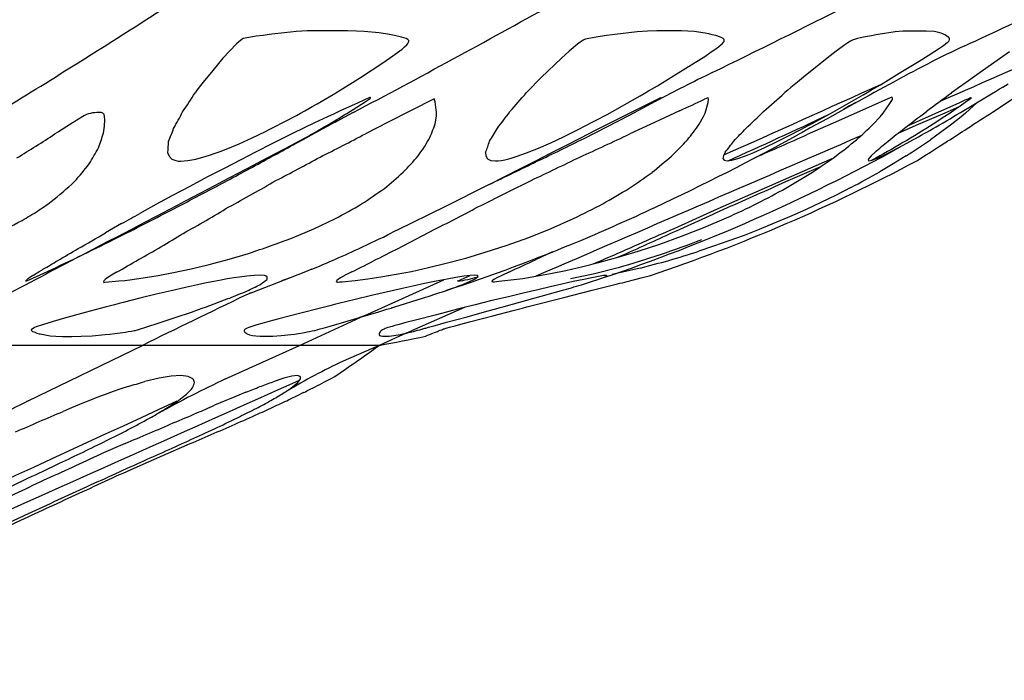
# Model space of a CAD drawing. Header units: millimetres. Extents: x 1250 to 1725, y 0 to 1655.
# Tile 170 of 256: x 1600 to 1649, y 1102 to 1135. Entities that reach past the tile are written whole.
import ezdxf

# ---------------------------------------------------------------- set-up
doc = ezdxf.new("R2010")
doc.units = ezdxf.units.MM
doc.header["$MEASUREMENT"] = 0
doc.layers.add('Crea2D$visibili$tangenti', color=7, linetype='Continuous', true_color=0x000000)

msp = doc.modelspace()

# ---------------------------------------------------------------- linework, layer by layer
at = {"layer": 'Crea2D$visibili$tangenti'}
for p, q in [((1611.865, 1134.441), (1611.403, 1134.367)), ((1612.202, 1134.489), (1611.865, 1134.441)), ((1612.506, 1134.53), (1612.202, 1134.489)), ((1612.637, 1134.546), (1612.506, 1134.53)), ((1613.255, 1134.615), (1612.637, 1134.546)), ((1613.562, 1134.646), (1613.255, 1134.615)), ((1613.842, 1134.672), (1613.562, 1134.646)), ((1614.128, 1134.693), (1613.842, 1134.672)), ((1614.39, 1134.705), (1614.128, 1134.693)), ((1614.581, 1134.711), (1614.39, 1134.705)), ((1614.917, 1134.715), (1614.581, 1134.711)), ((1616.412, 1134.712), (1614.917, 1134.715)), ((1616.846, 1134.703), (1616.412, 1134.712)), ((1617.225, 1134.685), (1616.846, 1134.703)), ((1617.976, 1134.607), (1617.225, 1134.685)), ((1618.485, 1134.529), (1617.976, 1134.607)), ((1618.733, 1134.482), (1618.485, 1134.529)), ((1619.085, 1134.403), (1618.733, 1134.482)), ((1629.267, 1134.479), (1628.764, 1134.401)), ((1629.556, 1134.521), (1629.267, 1134.479)), ((1629.687, 1134.538), (1629.556, 1134.521)), ((1630.802, 1134.664), (1629.687, 1134.538)), ((1631.304, 1134.698), (1630.802, 1134.664)), ((1631.777, 1134.708), (1631.304, 1134.698)), ((1632.998, 1134.705), (1631.777, 1134.708)), ((1633.626, 1134.676), (1632.998, 1134.705)), ((1634.177, 1134.598), (1633.626, 1134.676)), ((1634.351, 1134.563), (1634.177, 1134.598)), ((1634.53, 1134.521), (1634.351, 1134.563)), ((1634.7, 1134.474), (1634.53, 1134.521)), ((1634.932, 1134.395), (1634.7, 1134.474)), ((1642.449, 1134.472), (1642.048, 1134.394)), ((1642.676, 1134.514), (1642.449, 1134.472)), ((1642.778, 1134.532), (1642.676, 1134.514)), ((1643.624, 1134.658), (1642.778, 1134.532)), ((1643.992, 1134.692), (1643.624, 1134.658)), ((1644.325, 1134.703), (1643.992, 1134.692)), ((1645.159, 1134.7), (1644.325, 1134.703)), ((1645.569, 1134.672), (1645.159, 1134.7)), ((1645.897, 1134.594), (1645.569, 1134.672)), ((1645.994, 1134.559), (1645.897, 1134.594)), ((1646.088, 1134.516), (1645.994, 1134.559)), ((1646.173, 1134.469), (1646.088, 1134.516)), ((1646.277, 1134.39), (1646.173, 1134.469)), ((1610.881, 1134.071), (1610.201, 1133.347)), ((1611.001, 1134.173), (1610.881, 1134.071)), ((1611.139, 1134.278), (1611.001, 1134.173)), ((1611.168, 1134.298), (1611.139, 1134.278)), ((1611.215, 1134.327), (1611.168, 1134.298)), ((1611.403, 1134.367), (1611.215, 1134.327)), ((1619.318, 1134.331), (1619.085, 1134.403)), ((1619.235, 1133.915), (1619.342, 1134.021)), ((1619.398, 1134.288), (1619.318, 1134.331)), ((1619.342, 1134.021), (1619.399, 1134.091)), ((1619.444, 1134.234), (1619.398, 1134.288)), ((1619.399, 1134.091), (1619.436, 1134.155)), ((1619.436, 1134.155), (1619.448, 1134.198)), ((1619.448, 1134.198), (1619.444, 1134.234)), ((1627.833, 1134.056), (1627.413, 1133.71)), ((1627.966, 1134.154), (1627.833, 1134.056)), ((1628.107, 1134.248), (1627.966, 1134.154)), ((1628.12, 1134.256), (1628.107, 1134.248)), ((1628.151, 1134.274), (1628.12, 1134.256)), ((1628.18, 1134.283), (1628.151, 1134.274)), ((1628.226, 1134.296), (1628.18, 1134.283)), ((1628.394, 1134.335), (1628.226, 1134.296)), ((1628.576, 1134.37), (1628.394, 1134.335)), ((1628.764, 1134.401), (1628.576, 1134.37)), ((1634.701, 1133.822), (1634.84, 1133.926)), ((1634.84, 1133.926), (1634.963, 1134.026)), ((1635.009, 1134.362), (1634.932, 1134.395)), ((1634.963, 1134.026), (1635.031, 1134.089)), ((1635.074, 1134.324), (1635.009, 1134.362)), ((1635.031, 1134.089), (1635.084, 1134.149)), ((1635.116, 1134.28), (1635.074, 1134.324)), ((1635.084, 1134.149), (1635.111, 1134.19)), ((1635.111, 1134.19), (1635.124, 1134.225)), ((1635.124, 1134.225), (1635.116, 1134.28)), ((1640.982, 1133.924), (1640.682, 1133.701)), ((1641.123, 1134.022), (1640.982, 1133.924)), ((1641.268, 1134.121), (1641.123, 1134.022)), ((1641.403, 1134.207), (1641.268, 1134.121)), ((1641.418, 1134.215), (1641.403, 1134.207)), ((1641.447, 1134.231), (1641.426, 1134.22)), ((1641.461, 1134.238), (1641.447, 1134.231)), ((1641.492, 1134.25), (1641.461, 1134.238)), ((1641.536, 1134.266), (1641.492, 1134.25)), ((1641.59, 1134.284), (1641.536, 1134.266)), ((1641.741, 1134.326), (1641.59, 1134.284)), ((1641.895, 1134.362), (1641.741, 1134.326)), ((1642.048, 1134.394), (1641.895, 1134.362)), ((1645.825, 1133.852), (1645.967, 1133.95)), ((1645.967, 1133.95), (1646.105, 1134.049)), ((1646.105, 1134.049), (1646.116, 1134.057)), ((1646.116, 1134.057), (1646.161, 1134.093)), ((1646.161, 1134.093), (1646.229, 1134.15)), ((1646.229, 1134.15), (1646.268, 1134.188)), ((1646.268, 1134.188), (1646.297, 1134.221)), ((1646.307, 1134.357), (1646.277, 1134.39)), ((1646.297, 1134.221), (1646.325, 1134.275)), ((1646.326, 1134.319), (1646.307, 1134.357)), ((1646.325, 1134.275), (1646.326, 1134.319)), ((1618.148, 1133.119), (1618.658, 1133.466)), ((1618.658, 1133.466), (1619.113, 1133.81)), ((1619.113, 1133.81), (1619.235, 1133.915)), ((1627.413, 1133.71), (1627.03, 1133.356)), ((1633.698, 1133.157), (1634.15, 1133.445)), ((1634.15, 1133.445), (1634.477, 1133.663)), ((1634.477, 1133.663), (1634.701, 1133.822)), ((1640.682, 1133.701), (1640.232, 1133.347)), ((1644.806, 1133.203), (1645.264, 1133.488)), ((1645.264, 1133.488), (1645.596, 1133.701)), ((1645.596, 1133.701), (1645.825, 1133.852)), ((1649.302, 1133.675), (1648.805, 1133.326)), ((1610.201, 1133.347), (1609.698, 1132.741)), ((1617.037, 1132.393), (1618.148, 1133.119)), ((1627.03, 1133.356), (1626.027, 1132.392)), ((1632.73, 1132.554), (1633.698, 1133.157)), ((1640.232, 1133.347), (1639.054, 1132.403)), ((1643.823, 1132.601), (1644.806, 1133.203)), ((1648.805, 1133.326), (1647.566, 1132.451)), ((1609.698, 1132.741), (1609.227, 1132.164)), ((1631.797, 1131.985), (1632.73, 1132.554)), ((1642.881, 1132.034), (1643.823, 1132.601)), ((1647.566, 1132.451), (1647.143, 1132.151)), ((1609.227, 1132.164), (1608.915, 1131.759)), ((1615.899, 1131.679), (1617.037, 1132.393)), ((1625.805, 1132.172), (1625.539, 1131.904)), ((1626.027, 1132.392), (1625.805, 1132.172)), ((1631.359, 1131.725), (1631.797, 1131.985)), ((1638.764, 1132.167), (1638.439, 1131.9)), ((1639.054, 1132.403), (1638.764, 1132.167)), ((1642.444, 1131.774), (1642.881, 1132.034)), ((1647.143, 1132.151), (1646.771, 1131.886)), ((1648.973, 1131.92), (1649.24, 1132.082)), ((1608.915, 1131.759), (1608.822, 1131.631)), ((1615.492, 1131.434), (1615.689, 1131.552)), ((1615.689, 1131.552), (1615.899, 1131.679)), ((1625.407, 1131.768), (1625.289, 1131.642)), ((1625.539, 1131.904), (1625.407, 1131.768)), ((1629.297, 1130.561), (1630.943, 1131.481)), ((1630.943, 1131.481), (1631.141, 1131.596)), ((1631.141, 1131.596), (1631.359, 1131.725)), ((1638.278, 1131.766), (1638.131, 1131.641)), ((1638.439, 1131.9), (1638.278, 1131.766)), ((1640.411, 1130.61), (1642.029, 1131.531)), ((1642.029, 1131.531), (1642.226, 1131.646)), ((1642.226, 1131.646), (1642.444, 1131.774)), ((1646.586, 1131.753), (1646.417, 1131.631)), ((1646.771, 1131.886), (1646.586, 1131.753)), ((1646.861, 1130.651), (1648.407, 1131.576)), ((1648.407, 1131.576), (1648.599, 1131.692)), ((1648.454, 1130.678), (1649.882, 1131.609)), ((1648.599, 1131.692), (1648.812, 1131.822)), ((1648.812, 1131.822), (1648.826, 1131.83)), ((1648.973, 1131.919), (1648.826, 1131.83)), ((1616.926, 1131.141), (1615.992, 1130.716)), ((1616.864, 1130.916), (1617.321, 1131.213)), ((1617.208, 1131.268), (1616.926, 1131.141)), ((1617.313, 1131.314), (1617.208, 1131.268)), ((1617.407, 1131.354), (1617.313, 1131.314)), ((1617.321, 1131.213), (1617.469, 1131.317)), ((1617.43, 1131.364), (1617.407, 1131.354)), ((1617.47, 1131.379), (1617.43, 1131.364)), ((1617.469, 1131.317), (1617.516, 1131.355)), ((1617.485, 1131.384), (1617.47, 1131.379)), ((1617.496, 1131.388), (1617.485, 1131.384)), ((1617.515, 1131.392), (1617.496, 1131.388)), ((1617.537, 1131.394), (1617.515, 1131.392)), ((1617.516, 1131.355), (1617.539, 1131.376)), ((1617.544, 1131.391), (1617.537, 1131.394)), ((1617.539, 1131.376), (1617.545, 1131.387)), ((1620.705, 1131.332), (1619.568, 1130.759)), ((1620.758, 1131.18), (1620.705, 1131.332)), ((1620.827, 1130.65), (1620.758, 1131.18)), ((1630.408, 1130.52), (1631.483, 1131.096)), ((1631.528, 1131.168), (1630.494, 1130.653)), ((1631.483, 1131.096), (1631.709, 1131.221)), ((1631.819, 1131.311), (1631.528, 1131.168)), ((1631.709, 1131.221), (1631.905, 1131.331)), ((1631.918, 1131.359), (1631.819, 1131.311)), ((1631.905, 1131.331), (1631.954, 1131.36)), ((1631.969, 1131.382), (1631.918, 1131.359)), ((1631.954, 1131.36), (1631.985, 1131.379)), ((1631.981, 1131.387), (1631.969, 1131.382)), ((1631.996, 1131.393), (1631.982, 1131.388)), ((1634.307, 1131.388), (1634.137, 1131.313)), ((1634.17, 1130.629), (1634.326, 1131.159)), ((1634.322, 1131.377), (1634.307, 1131.388)), ((1634.344, 1131.318), (1634.322, 1131.377)), ((1634.326, 1131.159), (1634.344, 1131.318)), ((1641.356, 1130.981), (1641.049, 1130.806)), ((1641.657, 1131.153), (1641.356, 1130.981)), ((1643.111, 1131.265), (1641.839, 1130.7)), ((1643.019, 1130.622), (1643.391, 1131.148)), ((1643.374, 1131.377), (1643.111, 1131.265)), ((1643.45, 1131.408), (1643.374, 1131.377)), ((1643.391, 1131.148), (1643.478, 1131.305)), ((1643.461, 1131.404), (1643.45, 1131.408)), ((1643.488, 1131.364), (1643.461, 1131.404)), ((1643.478, 1131.305), (1643.488, 1131.364)), ((1647.689, 1131.143), (1647.112, 1130.617)), ((1615.727, 1130.594), (1615.401, 1130.442)), ((1615.992, 1130.716), (1615.727, 1130.594)), ((1616.362, 1130.605), (1616.864, 1130.916)), ((1619.568, 1130.759), (1618.422, 1130.175)), ((1620.822, 1130.469), (1620.827, 1130.65)), ((1628.153, 1129.369), (1630.408, 1130.52)), ((1630.494, 1130.653), (1630.157, 1130.484)), ((1632.904, 1130.741), (1631.662, 1130.163)), ((1634.092, 1130.449), (1634.17, 1130.629)), ((1641.839, 1130.7), (1640.543, 1130.125)), ((1642.873, 1130.443), (1643.019, 1130.622)), ((1644.786, 1130.07), (1646.096, 1130.642)), ((1646.096, 1130.642), (1646.853, 1130.974)), ((1647.112, 1130.617), (1646.903, 1130.439)), ((1604.331, 1130.288), (1604.317, 1130.449)), ((1604.322, 1129.97), (1604.331, 1130.288)), ((1614.757, 1130.135), (1613.698, 1129.62)), ((1615.401, 1130.442), (1614.757, 1130.135)), ((1618.422, 1130.175), (1617.285, 1129.595)), ((1620.757, 1130.092), (1620.822, 1130.469)), ((1629.439, 1130.123), (1628.713, 1129.754)), ((1630.157, 1130.484), (1629.439, 1130.123)), ((1631.662, 1130.163), (1630.422, 1129.589)), ((1633.884, 1130.074), (1634.092, 1130.449)), ((1640.543, 1130.125), (1639.245, 1129.555)), ((1642.532, 1130.072), (1642.873, 1130.443)), ((1643.773, 1129.631), (1644.786, 1130.07)), ((1646.439, 1130.069), (1645.375, 1129.293)), ((1646.903, 1130.439), (1646.439, 1130.069)), ((1604.268, 1129.63), (1604.322, 1129.97)), ((1611.665, 1129.398), (1612.317, 1129.712)), ((1613.698, 1129.62), (1612.633, 1129.09)), ((1627.129, 1129.448), (1627.764, 1129.76)), ((1628.713, 1129.754), (1627.977, 1129.379)), ((1638.321, 1129.49), (1638.929, 1129.805)), ((1610.373, 1128.836), (1611.016, 1129.104)), ((1611.016, 1129.104), (1611.665, 1129.398)), ((1612.633, 1129.09), (1611.862, 1128.701)), ((1625.889, 1128.885), (1626.499, 1129.153)), ((1626.499, 1129.153), (1627.129, 1129.448)), ((1627.977, 1129.379), (1627.231, 1128.999)), ((1637.145, 1128.914), (1637.722, 1129.19)), ((1637.722, 1129.19), (1638.321, 1129.49)), ((1643.837, 1128.933), (1644.349, 1129.21)), ((1645.773, 1128.942), (1646.211, 1129.223)), ((1607.458, 1128.658), (1607.525, 1128.481)), ((1609.536, 1128.531), (1609.773, 1128.611)), ((1609.773, 1128.611), (1610.076, 1128.721)), ((1610.076, 1128.721), (1610.373, 1128.836)), ((1611.862, 1128.701), (1611.091, 1128.307)), ((1623.263, 1128.676), (1623.275, 1128.496)), ((1624.83, 1128.48), (1625.298, 1128.647)), ((1625.298, 1128.647), (1625.889, 1128.885)), ((1626.476, 1128.614), (1625.713, 1128.225)), ((1627.231, 1128.999), (1626.476, 1128.614)), ((1635.168, 1128.684), (1635.079, 1128.504)), ((1636.174, 1128.497), (1636.598, 1128.669)), ((1636.598, 1128.669), (1637.145, 1128.914)), ((1642.616, 1128.687), (1642.428, 1128.508)), ((1642.992, 1128.505), (1643.353, 1128.682)), ((1643.353, 1128.682), (1643.837, 1128.933)), ((1645.095, 1128.509), (1645.377, 1128.689)), ((1645.377, 1128.689), (1645.773, 1128.942)), ((1607.525, 1128.481), (1607.663, 1128.342)), ((1607.663, 1128.342), (1607.862, 1128.261)), ((1607.862, 1128.261), (1607.977, 1128.242)), ((1607.977, 1128.242), (1608.111, 1128.236)), ((1608.111, 1128.236), (1608.281, 1128.244)), ((1608.281, 1128.244), (1608.464, 1128.264)), ((1608.464, 1128.264), (1608.655, 1128.296)), ((1608.655, 1128.296), (1608.854, 1128.338)), ((1608.854, 1128.338), (1609.02, 1128.378)), ((1609.02, 1128.378), (1609.214, 1128.432)), ((1609.214, 1128.432), (1609.536, 1128.531)), ((1611.091, 1128.307), (1610.26, 1127.878)), ((1623.275, 1128.496), (1623.361, 1128.356)), ((1623.361, 1128.356), (1623.515, 1128.273)), ((1623.515, 1128.273), (1623.75, 1128.245)), ((1623.75, 1128.245), (1623.888, 1128.253)), ((1623.888, 1128.253), (1624.048, 1128.274)), ((1624.048, 1128.274), (1624.22, 1128.308)), ((1624.22, 1128.308), (1624.408, 1128.353)), ((1624.408, 1128.353), (1624.539, 1128.389)), ((1624.539, 1128.389), (1624.83, 1128.48)), ((1625.713, 1128.225), (1624.953, 1127.839)), ((1635.079, 1128.504), (1635.06, 1128.363)), ((1635.06, 1128.363), (1635.121, 1128.28)), ((1635.121, 1128.28), (1635.265, 1128.251)), ((1635.265, 1128.251), (1635.494, 1128.281)), ((1635.494, 1128.281), (1635.793, 1128.363)), ((1635.793, 1128.363), (1636.174, 1128.497)), ((1642.307, 1128.368), (1642.269, 1128.284)), ((1642.269, 1128.284), (1642.32, 1128.255)), ((1642.428, 1128.508), (1642.307, 1128.368)), ((1642.32, 1128.255), (1642.461, 1128.284)), ((1642.461, 1128.284), (1642.683, 1128.367)), ((1642.683, 1128.367), (1642.992, 1128.505)), ((1643.523, 1128.104), (1642.848, 1127.709)), ((1644.169, 1128.5), (1643.523, 1128.104)), ((1644.695, 1128.256), (1644.742, 1128.285)), ((1644.742, 1128.285), (1644.875, 1128.369)), ((1644.875, 1128.369), (1645.095, 1128.509)), ((1610.26, 1127.878), (1609.442, 1127.451)), ((1624.953, 1127.839), (1624.199, 1127.457)), ((1638.188, 1127.224), (1639.93, 1127.976)), ((1609.442, 1127.451), (1608.553, 1126.982)), ((1623.443, 1127.076), (1622.704, 1126.705)), ((1624.199, 1127.457), (1623.449, 1127.079)), ((1608.553, 1126.982), (1607.693, 1126.522)), ((1622.704, 1126.705), (1621.963, 1126.334)), ((1641.41, 1126.922), (1640.682, 1126.549)), ((1607.693, 1126.522), (1606.867, 1126.073)), ((1621.963, 1126.334), (1621.235, 1125.97)), ((1639.928, 1126.18), (1639.159, 1125.821)), ((1640.682, 1126.549), (1639.928, 1126.18)), ((1606.867, 1126.073), (1606.074, 1125.637)), ((1620.515, 1125.612), (1619.509, 1125.116)), ((1621.235, 1125.97), (1620.515, 1125.612)), ((1639.159, 1125.821), (1638.372, 1125.47)), ((1605.168, 1125.13), (1604.368, 1124.675)), ((1614.726, 1124.865), (1615.772, 1125.363)), ((1619.509, 1125.116), (1618.587, 1124.667)), ((1626.524, 1124.89), (1627.631, 1125.38)), ((1634.108, 1124.935), (1635.236, 1125.415)), ((1637.611, 1125.145), (1636.859, 1124.839)), ((1638.372, 1125.47), (1637.611, 1125.145)), ((1613.662, 1124.418), (1614.726, 1124.865)), ((1625.412, 1124.447), (1626.524, 1124.89)), ((1632.991, 1124.5), (1634.108, 1124.935)), ((1636.859, 1124.839), (1636.105, 1124.546)), ((1624.334, 1124.059), (1625.412, 1124.447)), ((1631.923, 1124.117), (1632.991, 1124.5)), ((1635.35, 1124.267), (1634.596, 1124.002)), ((1636.105, 1124.546), (1635.35, 1124.267)), ((1603.408, 1123.665), (1602.915, 1123.415)), ((1610.508, 1123.363), (1611.48, 1123.651)), ((1622.271, 1123.417), (1623.243, 1123.704)), ((1623.243, 1123.704), (1624.334, 1124.059)), ((1626.593, 1123.731), (1625.767, 1123.349)), ((1629.896, 1123.477), (1630.849, 1123.764)), ((1630.849, 1123.764), (1631.923, 1124.117)), ((1634.596, 1124.002), (1633.859, 1123.757)), ((1609.514, 1123.099), (1610.508, 1123.363)), ((1620.43, 1122.947), (1621.297, 1123.157)), ((1621.297, 1123.157), (1622.271, 1123.417)), ((1628.09, 1122.998), (1628.941, 1123.213)), ((1628.941, 1123.213), (1629.896, 1123.477)), ((1600.569, 1122.341), (1601.296, 1122.67)), ((1604.918, 1122.715), (1604.664, 1122.564)), ((1606.981, 1122.557), (1607.748, 1122.702)), ((1607.748, 1122.702), (1608.626, 1122.888)), ((1608.626, 1122.888), (1609.514, 1123.099)), ((1614.231, 1122.705), (1611.297, 1121.563)), ((1614.62, 1122.862), (1614.231, 1122.705)), ((1616.606, 1122.728), (1616.319, 1122.578)), ((1618.809, 1122.611), (1619.57, 1122.759)), ((1619.57, 1122.759), (1620.43, 1122.947)), ((1624.415, 1122.72), (1624.104, 1122.574)), ((1626.494, 1122.649), (1627.243, 1122.804)), ((1627.243, 1122.804), (1628.09, 1122.998)), ((1630.939, 1122.92), (1629.548, 1122.605)), ((1600.414, 1122.293), (1600.396, 1122.269)), ((1600.404, 1122.268), (1600.569, 1122.341)), ((1600.49, 1122.362), (1600.414, 1122.293)), ((1600.595, 1122.443), (1600.49, 1122.362)), ((1600.757, 1122.552), (1600.595, 1122.443)), ((1604.284, 1122.281), (1604.27, 1122.226)), ((1604.27, 1122.226), (1604.281, 1122.214)), ((1604.345, 1122.345), (1604.284, 1122.281)), ((1604.29, 1122.21), (1604.345, 1122.214)), ((1604.433, 1122.414), (1604.345, 1122.345)), ((1604.345, 1122.214), (1605.03, 1122.28)), ((1604.664, 1122.564), (1604.433, 1122.414)), ((1605.03, 1122.28), (1605.322, 1122.311)), ((1605.322, 1122.311), (1605.585, 1122.342)), ((1605.585, 1122.342), (1606.237, 1122.434)), ((1606.237, 1122.434), (1606.981, 1122.557)), ((1609.477, 1122.198), (1609.313, 1122.164)), ((1609.746, 1122.252), (1609.477, 1122.198)), ((1610.114, 1122.322), (1609.746, 1122.252)), ((1610.338, 1122.363), (1610.114, 1122.322)), ((1610.539, 1122.398), (1610.338, 1122.363)), ((1610.751, 1122.433), (1610.539, 1122.398)), ((1611.035, 1122.476), (1610.751, 1122.433)), ((1611.387, 1122.522), (1611.035, 1122.476)), ((1611.752, 1122.558), (1611.387, 1122.522)), ((1612.057, 1122.569), (1611.752, 1122.558)), ((1612.279, 1122.553), (1612.057, 1122.569)), ((1612.406, 1122.51), (1612.279, 1122.553)), ((1613.32, 1122.361), (1613.119, 1122.293)), ((1613.541, 1122.44), (1613.32, 1122.361)), ((1615.849, 1122.278), (1615.84, 1122.257)), ((1615.84, 1122.257), (1615.844, 1122.242)), ((1615.844, 1122.242), (1615.86, 1122.233)), ((1615.869, 1122.302), (1615.849, 1122.278)), ((1615.86, 1122.233), (1615.875, 1122.229)), ((1615.951, 1122.366), (1615.869, 1122.302)), ((1615.875, 1122.229), (1615.892, 1122.228)), ((1615.892, 1122.228), (1615.913, 1122.227)), ((1615.913, 1122.227), (1615.93, 1122.228)), ((1615.93, 1122.228), (1616.019, 1122.233)), ((1616.053, 1122.431), (1615.951, 1122.366)), ((1616.019, 1122.233), (1616.131, 1122.243)), ((1616.319, 1122.578), (1616.053, 1122.431)), ((1616.131, 1122.243), (1616.78, 1122.31)), ((1616.78, 1122.31), (1617.402, 1122.384)), ((1617.402, 1122.384), (1618.059, 1122.481)), ((1617.402, 1120.634), (1621.177, 1122.34)), ((1618.059, 1122.481), (1618.809, 1122.611)), ((1620.797, 1122.267), (1620.225, 1122.15)), ((1621.353, 1122.374), (1620.797, 1122.267)), ((1621.785, 1122.45), (1621.353, 1122.374)), ((1622.182, 1122.511), (1621.785, 1122.45)), ((1621.871, 1122.277), (1621.88, 1122.284)), ((1621.897, 1122.292), (1622.496, 1122.545)), ((1622.494, 1122.549), (1622.182, 1122.511)), ((1622.728, 1122.562), (1622.494, 1122.549)), ((1622.861, 1122.546), (1622.728, 1122.562)), ((1622.894, 1122.504), (1622.861, 1122.546)), ((1623.574, 1122.275), (1623.571, 1122.261)), ((1623.571, 1122.261), (1623.58, 1122.251)), ((1623.59, 1122.294), (1623.574, 1122.275)), ((1623.58, 1122.251), (1623.596, 1122.246)), ((1623.615, 1122.315), (1623.59, 1122.294)), ((1623.596, 1122.246), (1623.615, 1122.244)), ((1623.708, 1122.373), (1623.615, 1122.315)), ((1623.615, 1122.244), (1623.687, 1122.244)), ((1623.687, 1122.244), (1623.92, 1122.264)), ((1623.816, 1122.432), (1623.708, 1122.373)), ((1624.104, 1122.574), (1623.816, 1122.432)), ((1623.92, 1122.264), (1624.51, 1122.33)), ((1624.51, 1122.33), (1625.108, 1122.409)), ((1625.108, 1122.409), (1625.755, 1122.513)), ((1625.755, 1122.513), (1626.494, 1122.649)), ((1627.614, 1122.246), (1627.051, 1122.121)), ((1628.142, 1122.359), (1627.614, 1122.246)), ((1628.535, 1122.44), (1628.142, 1122.359)), ((1628.873, 1122.505), (1628.535, 1122.44)), ((1628.834, 1122.349), (1629.074, 1122.433)), ((1629.113, 1122.544), (1628.873, 1122.505)), ((1629.074, 1122.433), (1629.239, 1122.501)), ((1629.262, 1122.558), (1629.113, 1122.544)), ((1629.239, 1122.501), (1629.302, 1122.542)), ((1629.302, 1122.542), (1629.262, 1122.558)), ((1630.671, 1122.352), (1630.993, 1122.435)), ((1630.993, 1122.435), (1631.251, 1122.501)), ((1631.251, 1122.501), (1631.407, 1122.542)), ((1631.407, 1122.542), (1631.463, 1122.556)), ((1607.626, 1121.791), (1606.894, 1121.618)), ((1608.342, 1121.955), (1607.626, 1121.791)), ((1608.935, 1122.085), (1608.342, 1121.955)), ((1609.313, 1122.164), (1608.935, 1122.085)), ((1611.527, 1121.666), (1611.625, 1121.713)), ((1618.321, 1121.729), (1617.587, 1121.558)), ((1619.044, 1121.894), (1618.321, 1121.729)), ((1619.639, 1122.025), (1619.044, 1121.894)), ((1620.225, 1122.15), (1619.639, 1122.025)), ((1625.86, 1121.847), (1625.131, 1121.676)), ((1625.719, 1121.434), (1627.028, 1121.803)), ((1626.463, 1121.987), (1625.86, 1121.847)), ((1627.051, 1122.121), (1626.463, 1121.987)), ((1627.142, 1121.459), (1628.563, 1121.818)), ((1628.563, 1121.818), (1629.688, 1122.103)), ((1605.249, 1121.21), (1605.04, 1121.156)), ((1606.079, 1121.419), (1605.249, 1121.21)), ((1606.894, 1121.618), (1606.079, 1121.419)), ((1609.342, 1120.985), (1610.507, 1121.417)), ((1616.775, 1121.364), (1615.944, 1121.16)), ((1617.587, 1121.558), (1616.775, 1121.364)), ((1618.75, 1120.992), (1620.127, 1121.422)), ((1623.578, 1121.302), (1622.747, 1121.097)), ((1624.393, 1121.499), (1623.578, 1121.302)), ((1624.182, 1121.009), (1625.719, 1121.434)), ((1625.131, 1121.676), (1624.393, 1121.499)), ((1625.507, 1121.041), (1627.142, 1121.459)), ((1603.366, 1120.706), (1602.337, 1120.425)), ((1604.355, 1120.974), (1603.366, 1120.706)), ((1604.812, 1121.096), (1604.355, 1120.974)), ((1605.04, 1121.156), (1604.812, 1121.096)), ((1607.837, 1120.466), (1608.636, 1120.737)), ((1608.636, 1120.737), (1608.997, 1120.863)), ((1608.997, 1120.863), (1609.177, 1120.926)), ((1609.177, 1120.926), (1609.342, 1120.985)), ((1615.058, 1120.934), (1614.019, 1120.664)), ((1615.518, 1121.052), (1615.058, 1120.934)), ((1615.743, 1121.109), (1615.518, 1121.052)), ((1615.944, 1121.16), (1615.743, 1121.109)), ((1617.046, 1120.479), (1617.948, 1120.748)), ((1617.948, 1120.748), (1618.359, 1120.873)), ((1618.359, 1120.873), (1618.563, 1120.935)), ((1618.596, 1120.945), (1618.563, 1120.935)), ((1618.596, 1120.945), (1618.75, 1120.992)), ((1622.214, 1120.962), (1619.583, 1119.8)), ((1621.861, 1120.872), (1620.82, 1120.604)), ((1622.322, 1120.99), (1621.861, 1120.872)), ((1622.546, 1121.046), (1622.322, 1120.99)), ((1622.35, 1120.505), (1623.323, 1120.772)), ((1622.747, 1121.097), (1622.546, 1121.046)), ((1623.323, 1120.772), (1623.766, 1120.895)), ((1623.623, 1120.549), (1624.633, 1120.814)), ((1623.766, 1120.895), (1623.986, 1120.955)), ((1623.986, 1120.955), (1624.182, 1121.009)), ((1624.633, 1120.814), (1625.09, 1120.933)), ((1625.09, 1120.933), (1625.315, 1120.991)), ((1625.315, 1120.991), (1625.507, 1121.041)), ((1601.764, 1120.265), (1601.244, 1120.107)), ((1602.337, 1120.425), (1601.764, 1120.265)), ((1606.982, 1120.183), (1607.837, 1120.466)), ((1612.49, 1120.262), (1612.142, 1120.166)), ((1612.977, 1120.391), (1612.49, 1120.262)), ((1614.019, 1120.664), (1612.977, 1120.391)), ((1614.004, 1119.079), (1617.03, 1120.465)), ((1616.091, 1120.197), (1617.046, 1120.478)), ((1617.029, 1120.467), (1616.971, 1120.449)), ((1617.048, 1120.473), (1616.996, 1120.457)), ((1617.044, 1120.483), (1617.402, 1120.634)), ((1619.771, 1120.334), (1619.293, 1120.21)), ((1620.82, 1120.604), (1619.771, 1120.334)), ((1620.751, 1120.069), (1621.325, 1120.225)), ((1621.325, 1120.225), (1622.35, 1120.505)), ((1622.032, 1120.133), (1622.46, 1120.245)), ((1622.46, 1120.245), (1623.623, 1120.549)), ((1600.693, 1119.872), (1600.682, 1119.836)), ((1600.682, 1119.836), (1600.703, 1119.804)), ((1600.766, 1119.925), (1600.693, 1119.872)), ((1600.703, 1119.804), (1600.746, 1119.775)), ((1600.746, 1119.775), (1600.8, 1119.75)), ((1600.837, 1119.96), (1600.766, 1119.925)), ((1600.8, 1119.75), (1600.854, 1119.728)), ((1600.922, 1119.995), (1600.837, 1119.96)), ((1600.854, 1119.728), (1600.963, 1119.69)), ((1601.244, 1120.107), (1600.922, 1119.995)), ((1605.095, 1119.704), (1605.36, 1119.743)), ((1605.36, 1119.743), (1605.502, 1119.766)), ((1605.502, 1119.766), (1605.653, 1119.791)), ((1605.653, 1119.791), (1605.8, 1119.817)), ((1605.8, 1119.817), (1605.838, 1119.825)), ((1605.838, 1119.825), (1605.954, 1119.858)), ((1605.954, 1119.858), (1606.473, 1120.018)), ((1606.473, 1120.018), (1606.982, 1120.183)), ((1611.272, 1119.848), (1611.257, 1119.816)), ((1611.257, 1119.816), (1611.261, 1119.787)), ((1611.261, 1119.787), (1611.277, 1119.761)), ((1611.314, 1119.883), (1611.272, 1119.848)), ((1611.277, 1119.761), (1611.296, 1119.739)), ((1611.296, 1119.739), (1611.338, 1119.701)), ((1611.416, 1119.934), (1611.314, 1119.883)), ((1611.495, 1119.965), (1611.416, 1119.934)), ((1611.587, 1119.997), (1611.495, 1119.965)), ((1611.738, 1120.046), (1611.587, 1119.997)), ((1611.898, 1120.095), (1611.738, 1120.046)), ((1612.142, 1120.166), (1611.898, 1120.095)), ((1614.177, 1119.71), (1614.392, 1119.749)), ((1614.392, 1119.749), (1614.509, 1119.772)), ((1614.509, 1119.772), (1614.636, 1119.798)), ((1614.636, 1119.798), (1614.767, 1119.826)), ((1614.767, 1119.826), (1614.896, 1119.855)), ((1614.896, 1119.855), (1614.924, 1119.862)), ((1614.924, 1119.862), (1615.044, 1119.895)), ((1615.044, 1119.895), (1615.184, 1119.935)), ((1615.184, 1119.935), (1615.531, 1120.034)), ((1615.531, 1120.034), (1616.091, 1120.197)), ((1618.019, 1119.747), (1617.992, 1119.708)), ((1618.036, 1119.769), (1618.019, 1119.747)), ((1618.059, 1119.795), (1618.036, 1119.769)), ((1618.093, 1119.824), (1618.059, 1119.795)), ((1618.143, 1119.856), (1618.093, 1119.824)), ((1618.215, 1119.891), (1618.143, 1119.856)), ((1618.265, 1119.912), (1618.215, 1119.891)), ((1618.322, 1119.933), (1618.265, 1119.912)), ((1618.405, 1119.96), (1618.322, 1119.933)), ((1618.48, 1119.984), (1618.405, 1119.96)), ((1618.612, 1120.023), (1618.48, 1119.984)), ((1618.749, 1120.063), (1618.612, 1120.023)), ((1618.968, 1120.123), (1618.749, 1120.063)), ((1619.293, 1120.21), (1618.968, 1120.123)), ((1619.343, 1119.704), (1619.583, 1119.8)), ((1619.437, 1119.713), (1619.594, 1119.752)), ((1619.594, 1119.752), (1619.681, 1119.774)), ((1619.681, 1119.774), (1619.777, 1119.8)), ((1619.777, 1119.8), (1619.881, 1119.829)), ((1619.881, 1119.829), (1619.987, 1119.859)), ((1619.987, 1119.859), (1620.093, 1119.889)), ((1620.093, 1119.889), (1620.123, 1119.897)), ((1620.123, 1119.897), (1620.141, 1119.902)), ((1620.141, 1119.902), (1620.184, 1119.914)), ((1620.184, 1119.914), (1620.242, 1119.93)), ((1620.242, 1119.93), (1620.286, 1119.942)), ((1620.286, 1119.942), (1620.42, 1119.979)), ((1620.42, 1119.979), (1620.751, 1120.069)), ((1620.72, 1119.712), (1620.814, 1119.751)), ((1620.814, 1119.751), (1620.867, 1119.773)), ((1620.867, 1119.773), (1620.928, 1119.799)), ((1620.928, 1119.799), (1620.999, 1119.828)), ((1620.999, 1119.828), (1621.079, 1119.859)), ((1621.079, 1119.859), (1621.174, 1119.893)), ((1621.174, 1119.893), (1621.224, 1119.909)), ((1621.224, 1119.909), (1621.281, 1119.927)), ((1621.281, 1119.927), (1621.302, 1119.933)), ((1621.302, 1119.933), (1621.346, 1119.947)), ((1621.346, 1119.947), (1621.47, 1119.981)), ((1621.47, 1119.981), (1621.534, 1119.999)), ((1621.541, 1120.001), (1621.747, 1120.057)), ((1621.747, 1120.057), (1622.032, 1120.133)), ((1600.963, 1119.69), (1601.068, 1119.659)), ((1601.068, 1119.659), (1601.119, 1119.646)), ((1601.119, 1119.646), (1601.367, 1119.599)), ((1601.367, 1119.599), (1601.624, 1119.561)), ((1601.624, 1119.561), (1601.906, 1119.537)), ((1601.906, 1119.537), (1602.231, 1119.527)), ((1602.231, 1119.527), (1602.69, 1119.525)), ((1602.69, 1119.525), (1603.155, 1119.532)), ((1603.155, 1119.532), (1603.713, 1119.557)), ((1603.713, 1119.557), (1604.346, 1119.613)), ((1604.346, 1119.613), (1604.576, 1119.638)), ((1604.576, 1119.638), (1604.831, 1119.669)), ((1604.831, 1119.669), (1605.095, 1119.704)), ((1611.338, 1119.701), (1611.383, 1119.67)), ((1611.383, 1119.67), (1611.407, 1119.657)), ((1611.407, 1119.657), (1611.534, 1119.609)), ((1611.534, 1119.609), (1611.672, 1119.57)), ((1611.672, 1119.57), (1611.843, 1119.546)), ((1611.843, 1119.546), (1612.059, 1119.535)), ((1612.059, 1119.535), (1612.371, 1119.533)), ((1612.371, 1119.533), (1612.693, 1119.539)), ((1612.693, 1119.539), (1613.094, 1119.563)), ((1613.094, 1119.563), (1613.582, 1119.619)), ((1613.582, 1119.619), (1613.762, 1119.644)), ((1613.762, 1119.644), (1613.965, 1119.675)), ((1613.965, 1119.675), (1614.177, 1119.71)), ((1619.348, 1119.696), (1617.965, 1119.079)), ((1617.976, 1119.677), (1617.971, 1119.663)), ((1617.971, 1119.663), (1617.974, 1119.615)), ((1617.974, 1119.615), (1617.989, 1119.576)), ((1617.992, 1119.708), (1617.976, 1119.677)), ((1617.989, 1119.576), (1618.041, 1119.551)), ((1618.041, 1119.551), (1618.141, 1119.54)), ((1618.141, 1119.54), (1618.298, 1119.537)), ((1618.298, 1119.537), (1618.465, 1119.543)), ((1618.465, 1119.543), (1618.695, 1119.566)), ((1618.695, 1119.566), (1619.019, 1119.622)), ((1619.019, 1119.622), (1619.143, 1119.647)), ((1619.143, 1119.647), (1619.285, 1119.677)), ((1619.285, 1119.677), (1619.437, 1119.713)), ((1620.292, 1119.542), (1620.313, 1119.553)), ((1620.313, 1119.553), (1620.38, 1119.578)), ((1620.38, 1119.578), (1620.489, 1119.618)), ((1620.489, 1119.618), (1620.61, 1119.667)), ((1620.61, 1119.667), (1620.643, 1119.68)), ((1620.643, 1119.68), (1620.72, 1119.712)), ((1606.202, 1119.079), (1594.796, 1119.079)), ((1600.524, 1116.315), (1606.202, 1119.079)), ((1614.004, 1119.079), (1606.202, 1119.079)), ((1610.341, 1117.409), (1614.004, 1119.079)), ((1617.965, 1119.079), (1614.004, 1119.079)), ((1617.965, 1119.079), (1616.186, 1118.294)), ((1607.028, 1117.448), (1606.319, 1117.28)), ((1607.629, 1117.549), (1607.028, 1117.448)), ((1608.118, 1117.582), (1607.629, 1117.549)), ((1608.482, 1117.538), (1608.118, 1117.582)), ((1608.714, 1117.423), (1608.482, 1117.538)), ((1613.228, 1117.443), (1612.702, 1117.272)), ((1613.629, 1117.545), (1613.228, 1117.443)), ((1613.906, 1117.578), (1613.629, 1117.545)), ((1614.052, 1117.534), (1613.906, 1117.578)), ((1615.26, 1117.263), (1615.577, 1117.432)), ((1615.577, 1117.432), (1615.764, 1117.536)), ((1615.764, 1117.536), (1615.834, 1117.577)), ((1605.127, 1116.919), (1604.742, 1116.785)), ((1605.49, 1117.038), (1605.127, 1116.919)), ((1603.63, 1116.362), (1603.267, 1116.216)), ((1603.939, 1116.484), (1603.63, 1116.362)), ((1604.348, 1116.641), (1603.939, 1116.484)), ((1604.742, 1116.785), (1604.348, 1116.641)), ((1607.923, 1116.292), (1608.182, 1116.48)), ((1608.182, 1116.48), (1608.396, 1116.655)), ((1610.342, 1116.336), (1609.789, 1116.1)), ((1610.593, 1116.443), (1610.342, 1116.336)), ((1610.988, 1116.608), (1610.593, 1116.443)), ((1611.35, 1116.757), (1610.988, 1116.608)), ((1613.568, 1116.424), (1613.914, 1116.59)), ((1613.914, 1116.59), (1614.231, 1116.745)), ((1602.682, 1115.974), (1602.264, 1115.798)), ((1603.267, 1116.216), (1602.682, 1115.974)), ((1605.343, 1114.202), (1604.149, 1113.682)), ((1607.217, 1113.607), (1608.429, 1114.132)), ((1605.788, 1112.977), (1607.217, 1113.607))]:
    msp.add_line(p, q, dxfattribs=at)
for points in [[(1580.134, 1119.079, -0.004039), (1593.448, 1127.249), (1593.725, 1127.417), (1594.654, 1127.982, 0.003028), (1602.355, 1132.717, 0.004011), (1607.53, 1136.005)], [(1604.317, 1130.449), (1604.3, 1130.55, 0.264913), (1604.15, 1130.647), (1604.14, 1130.65, 0.117603), (1603.327, 1130.513), (1602.943, 1130.274), (1602.794, 1130.181), (1602.757, 1130.157), (1602.624, 1130.074), (1602.026, 1129.699), (1601.845, 1129.586)], [(1646.853, 1130.972), (1646.6, 1130.796), (1646.345, 1130.623), (1646.082, 1130.447), (1645.515, 1130.08, -0.014087), (1642.466, 1128.277)], [(1628.601, 1123.127, 0.005182), (1631.891, 1124.567, 0.003224), (1634.827, 1125.877), (1640.377, 1128.313), (1640.488, 1128.361)], [(1633.985, 1124.317, -0.022133), (1629.846, 1122.938), (1628.607, 1122.618), (1627.474, 1122.38)]]:
    msp.add_lwpolyline(points, format="xyb", dxfattribs=at)
for points in [[(1644.228, 1129.989), (1646.83, 1131.158), (1647.093, 1131.277), (1647.192, 1131.32), (1647.276, 1131.356), (1647.328, 1131.376), (1647.358, 1131.388), (1647.373, 1131.392), (1647.389, 1131.396), (1647.402, 1131.398)], [(1647.406, 1131.381), (1647.38, 1131.354), (1647.313, 1131.298), (1647.102, 1131.145), (1646.853, 1130.972)]]:
    msp.add_lwpolyline(points, dxfattribs=at)
for centre, radius, start, end in [((1371.696, 1593.441), 523.632, 297.89461, 299.12217), ((1403.745, 1606.932), 527.459, 295.94609, 296.76982), ((1422.602, 1619.063), 534.516, 294.8325, 295.34707), ((1343.344, 1822.138), 754.25, 293.645343, 294.204713), ((1680.863, 1037.959), 105.411, 116.07962, 117.79122), ((1169.026, 2175.32), 1145.848, 294.000811, 294.430851), ((1583.31, 1147.702), 30.152, 325.6426, 327.7922), ((1585.336, 1165.482), 52.358, 318.369, 319.7348), ((1583.671, 1191.924), 81.24, 311.0964, 312.09475), ((1576.783, 1224.377), 115.977, 306.12245, 306.89949), ((1532.631, 1275.999), 166.628, 299.17526, 299.82038), ((1598.223, 1207.184), 83.942, 294.40299, 295.33075), ((1591.538, 1139.171), 18.7, 330.145, 333.0132), ((1555.769, 1240.681), 124.547, 297.00262, 297.80129), ((1781.236, 822.053), 349.732, 118.06889, 118.69793), ((1573.646, 1200.907), 82.261, 299.66106, 301.28302), ((1601.597, 1147.338), 28.286, 321.8705, 323.966), ((1566.806, 1248.279), 133.276, 297.21801, 297.96161), ((1540.524, 1341.031), 232.932, 294.01223, 295.36185), ((1605.266, 1163.237), 45.5, 312.8487, 314.3509), ((1577.577, 1244.563), 130.128, 298.13011, 298.87292), ((1603.27, 1184.58), 68.248, 306.72241, 307.85685), ((1587.88, 1230.199), 115.709, 299.85343, 300.64603), ((1596.95, 1208.471), 93.297, 302.59184, 303.50733), ((-1481.624, 7011.507), 6647.104, 297.6530327, 297.7707545), ((1598.565, 1138.461), 23.718, 337.2944, 339.336), ((1603.798, 1152.066), 37.267, 322.3275, 323.8345), ((1601.08, 1173.917), 60.338, 312.30096, 313.39253), ((1575.194, 1169.777), 48.224, 300.912, 303.549), ((1588.182, 1134.658), 16.853, 340.025, 342.6423), ((1597.45, 1133.493), 10.926, 336.9517, 340.5904), ((1572.547, 1213.833), 95.38, 296.45102, 297.97196), ((1611.394, 1137.01), 14.353, 327.1599, 330.1858), ((1571.176, 1253.797), 137.615, 294.36602, 295.50062), ((1575.761, 1244.761), 131.325, 295.19584, 298.70146), ((1618.538, 1146.087), 23.979, 315.3433, 317.4738), ((1566.776, 1291.278), 177.217, 293.21902, 294.13751), ((1619.903, 1159.688), 38.382, 307.4919, 309.0407), ((1608.7, 1193.954), 73.911, 298.83779, 299.84188), ((1616.287, 1176.586), 56.024, 302.2846, 303.494), ((1601.945, 1129.398), 5.563, 352.3614, 358.1267), ((1547.538, 1247.097), 135.319, 298.55799, 299.58871), ((1600.991, 1141.543), 22.982, 325.4245, 327.8282), ((1617.677, 1130.911), 6.016, 338.1913, 343.7358), ((7959.235, -13513.492), 15947.587, 113.3365021, 113.3997204), ((1547.951, 1289.807), 179.368, 295.73248, 296.5602), ((1606.103, 1155.19), 37.553, 314.6707, 316.3936), ((1627.364, 1135.178), 10.153, 320.2405, 324.1623), ((1605.184, 1174.602), 58.188, 307.58917, 308.85665), ((1631.222, 1142.841), 18.17, 308.8339, 311.5056), ((1599.224, 1198.133), 82.879, 302.84026, 303.83808), ((1589.458, 1136.755), 16.546, 328.4438, 331.6612), ((1600.531, 1207.359), 89.598, 288.57722, 298.90684), ((1588.726, 1139.737), 18.855, 318.4209, 321.8717), ((1506.461, 1322.495), 221.181, 297.91488, 298.56717), ((1560.449, 1228.292), 113.8, 297.41065, 298.66233), ((1600.607, 1145.331), 25.613, 316.4483, 318.9217), ((1503.466, 1379.05), 279.078, 295.46139, 296.00491), ((1550.554, 1287.359), 176.764, 295.0959, 295.9669), ((1604.156, 1204.162), 86.053, 288.50092, 298.10517), ((1605.845, 1159.621), 40.99, 308.8092, 310.57), ((1606.052, 1177.749), 60.208, 303.75292, 305.10688), ((1598.587, 1150.874), 31.007, 309.312, 311.5908), ((1603.916, 1166.193), 47.393, 303.9544, 305.6451), ((1604.904, 1183.594), 65.747, 300.41761, 301.75417), ((1602.162, 1200.357), 83.266, 298.12293, 299.25077), ((1586.298, 1145.161), 24.394, 309.0726, 312.665), ((1571.64, 1198.252), 82.073, 298.25737, 300.13063), ((1544.687, 1286.084), 178.194, 296.03747, 296.97849), ((1507.701, 1415.802), 316.709, 293.75623, 294.33118), ((1485.349, 1361.466), 265.501, 297.37743, 298.00348), ((1595.561, 1158.768), 39.122, 303.4059, 305.4137), ((1601.043, 1175.142), 56.481, 299.7628, 301.3006), ((1602.756, 1191.668), 73.83, 297.43313, 298.68216), ((1583.784, 1151.389), 30.876, 303.8613, 305.4085), ((1592.37, 1168.636), 49.195, 298.4042, 300.1791), ((1598.242, 1185.429), 66.855, 296.07841, 297.47001), ((1600.821, 1200.279), 82.395, 294.68858, 295.86889), ((1582.075, 1156.332), 35.958, 300.3231, 301.7334), ((1518.321, 1297.212), 193.282, 296.56728, 297.457), ((1579.899, 1171.368), 52.692, 298.6571, 299.7852), ((1570.448, 1192.269), 77.465, 299.18649, 301.13035), ((1564.459, 1235.971), 124.56, 296.66345, 297.98451), ((1585.305, 1225.215), 109.576, 292.92484, 295.0312), ((1542.33, 1326.857), 221.388, 294.0053, 294.82667), ((1579.884, 1164.171), 43.88, 295.1446, 297.6236), ((1586.91, 1153.344), 33.566, 298.6529, 301.3391), ((1580.694, 1169.236), 52.41, 298.8767, 301.6878), ((1595.877, 1170.335), 51.004, 294.3945, 296.4407), ((1581.744, 1196.236), 81.329, 296.35014, 298.34389), ((1554.642, 1224.112), 111.656, 294.69833, 296.67411), ((1587.825, 1194.423), 74.621, 288.48179, 290.25767), ((1591.626, 1211.71), 94.677, 288.24257, 292.58526), ((1573.356, 1252.163), 140.547, 293.68581, 294.83899), ((1590.322, 1144.431), 24.142, 298.9172, 301.6915), ((1599.274, 1161.224), 41.308, 293.3459, 295.3229), ((1605.797, 1213.089), 93.636, 286.48861, 287.43908), ((1938.533, 485.246), 721.04, 117.740243, 118.47159), ((1592.277, 1138.859), 18.346, 299.3119, 301.9869), ((1585.612, 1157.359), 39.66, 299.1294, 300.9418), ((1600.94, 1156.429), 36.247, 292.173, 293.9313), ((1589.9, 1176.678), 60.198, 296.33652, 297.65631), ((1590.218, 1198.043), 82.722, 294.41805, 295.45062), ((1605.914, 1219.472), 99.742, 284.53066, 285.38375), ((1593.645, 1134.623), 14.01, 300.506, 302.9194), ((1609.847, 1125.583), 4.12, 302.0601, 308.3301), ((1611.992, 1122.44), 0.42, 347.8031, 9.6421), ((1620.634, 1130.29), 8.119, 278.7931, 286.0113), ((1617.898, 1132.692), 11.397, 291.5298, 294.8157), ((1621.877, 1123.659), 1.538, 301.5057, 311.3652), ((1621.564, 1144.073), 22.909, 286.3762, 288.5016), ((1621.102, 1157.953), 36.864, 283.4695, 285.0451), ((1596.453, 1156.891), 38.157, 291.6129, 293.1013), ((1604.848, 1136.088), 15.734, 294.7031, 297.1766), ((1600.455, 1183.096), 64.735, 287.69093, 288.74912), ((1611.099, 1151.362), 31.264, 288.9704, 290.5644), ((1613.393, 1170.327), 50.403, 285.6951, 286.8735), ((1915.137, 489.72), 701.095, 115.681935, 116.145115), ((1598.411, 1224.298), 107.02, 280.52773, 281.79545), ((1554.319, 1207.05), 108.58, 304.50923, 305.88504), ((1628.018, 1092.655), 28.237, 114.7729, 121.2227), ((3951.267, -4138.401), 5751.998, 113.9751546, 114.3376855), ((1596.891, 1148.054), 32.186, 285.4959, 287.0316), ((1631.894, 1071.052), 51.122, 114.936, 119.1365), ((1607.363, 1116.704), 1.53, 20.3045, 28.009), ((1612.635, 1118.329), 1.693, 319.6361, 327.5177), ((1613.478, 1117.419), 0.585, 0.0557, 11.3597), ((1605.373, 1119.807), 4.367, 313.8063, 319.427), ((1607.152, 1117.74), 1.722, 333.3114, 342.9609), ((1603.116, 1138.575), 23.32, 290.6763, 292.4936), ((1605.394, 1136.18), 20.271, 289.1319, 291.1324), ((1608.386, 1124.394), 9.076, 301.567, 305.0716), ((1610.889, 1120.578), 4.518, 306.8994, 312.2171), ((1607.898, 1130.208), 14.879, 295.1912, 297.5951), ((1610.354, 1126.253), 10.242, 295.6664, 298.6217), ((3964.759, -4013.598), 5645.401, 114.675566, 114.994472), ((1636.553, 1043.181), 81.527, 116.22675, 118.85864), ((1605.189, 1129.7), 15.271, 298.6549, 301.3675), ((1601.519, 1140.956), 27.331, 294.3551, 296.1594), ((1594.585, 1136.949), 24.601, 299.1335, 301.0935), ((1598.904, 1129.57), 16.051, 301.4963, 304.1859), ((1593.936, 1151.816), 39.076, 292.5351, 293.935), ((1596.691, 1144.947), 32.723, 295.7863, 297.4266), ((1601.21, 1136.678), 23.304, 296.9286, 299.0124), ((1597.838, 1147.49), 34.808, 293.926, 295.4398), ((1584.012, 1157.135), 45.188, 292.1867, 293.8236), ((1585.756, 1152.906), 42.837, 295.8285, 299.0587), ((1590.137, 1158.129), 46.376, 292.3056, 293.8811), ((1591.143, 1155.486), 44.629, 294.6879, 296.3134), ((1593.624, 1155.27), 43.634, 293.1931, 294.8412), ((1579.485, 1163.695), 52.999, 292.6522, 294.0408), ((1584.821, 1167.475), 57.056, 292.3832, 293.6827), ((1583.253, 1171.023), 62.044, 294.12387, 295.31519), ((1587.701, 1166.644), 56.43, 292.866, 294.1722), ((1564.106, 1195.14), 90.291, 294.87475, 296.5176), ((1577.701, 1180.499), 71.829, 292.63316, 293.67834), ((1565.847, 1206.128), 101.209, 293.45146, 294.99428), ((1579.703, 1182.443), 74.105, 292.8072, 293.81724), ((1538.364, 1254.407), 155.342, 293.89689, 295.05445), ((1512.951, 1297.709), 204.889, 294.93942, 295.78802), ((1515.817, 1308.749), 215.323, 293.96416, 294.79736), ((1515.875, 1310.757), 217.258, 294.03139, 294.44712), ((1484.809, 1352.883), 267.225, 295.16601, 295.84243), ((1441.143, 1459.076), 383.09, 294.55825, 295.03807), ((1466.188, 1408.087), 326.437, 294.47097, 295.0396), ((1450.837, 1430.261), 353.01, 294.73719, 295.2479), ((1456.023, 1414.998), 336.848, 294.29691, 295.37222)]:
    msp.add_arc(centre, radius, start, end, dxfattribs=at)
msp.add_open_spline([(1647.081, 1133.969), (1644.631, 1132.835), (1642.153, 1131.392), (1639.022, 1129.676), (1638.926, 1129.624), (1638.83, 1129.571)], degree=3, knots=[0.000001, 0.000001, 0.000001, 0.000001, 10.52158, 10.52158, 10.854902, 10.854902, 10.854902, 10.854902], dxfattribs=at)

doc.saveas('drawing.dxf')
